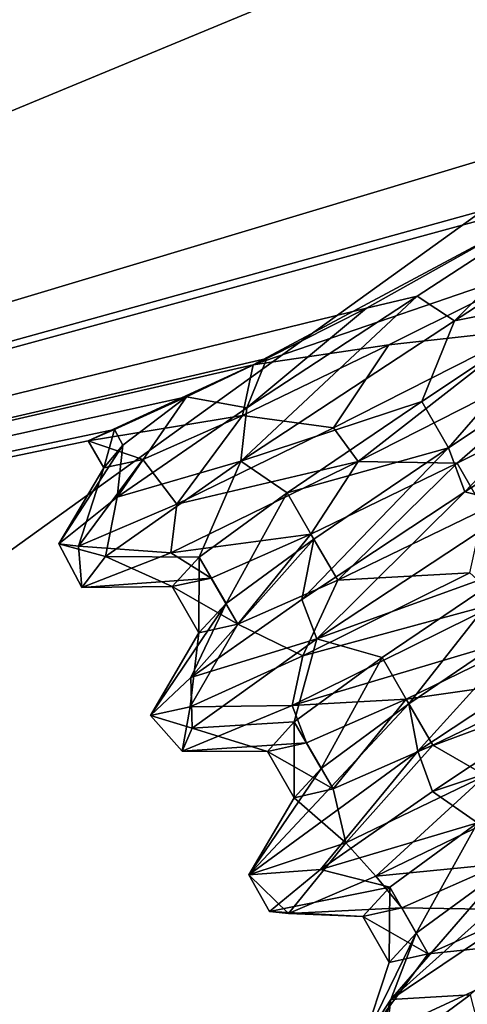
# Model space of a CAD drawing. Header units: millimetres. Extents: x -21.4 to 22.5, y -22.5 to 22.5.
# Tile 4 of 32: x 7.1 to 9, y -19.3 to -15.2. Entities that reach past the tile are written whole.
import ezdxf

# ---------------------------------------------------------------- set-up
doc = ezdxf.new("R2010")
doc.units = ezdxf.units.MM
doc.header["$LTSCALE"] = 65.185185
for name, color, linetype in [('1', 7, 'CONTINUOUS'), ('11', 7, 'CONTINUOUS'), ('12', 7, 'CONTINUOUS'), ('13', 7, 'CONTINUOUS'), ('14', 7, 'CONTINUOUS'), ('17', 7, 'CONTINUOUS'), ('18', 7, 'CONTINUOUS'), ('19', 7, 'CONTINUOUS'), ('2', 7, 'CONTINUOUS'), ('20', 7, 'CONTINUOUS'), ('21', 7, 'CONTINUOUS'), ('4', 7, 'CONTINUOUS'), ('41', 7, 'CONTINUOUS'), ('5', 7, 'CONTINUOUS'), ('6', 7, 'CONTINUOUS'), ('7', 7, 'CONTINUOUS'), ('8', 7, 'CONTINUOUS'), ('9', 7, 'CONTINUOUS')]:
    doc.layers.add(name, color=color, linetype=linetype)

msp = doc.modelspace()

# ---------------------------------------------------------------- linework, layer by layer
at = {"layer": '1', "linetype": 'CONTINUOUS'}
for points in [[(13.2362, 18.1909, 9.5), (0, 22.5, 9.5), (13.236, -18.1911, 9.5), (13.2362, 18.1909, 9.5)], [(13.236, -18.1911, 9.5), (0, 22.5, 9.5), (5.232, 3.029, 9.5), (13.236, -18.1911, 9.5)], [(5.2321, -3.0288, 9.5), (13.236, -18.1911, 9.5), (5.232, 3.029, 9.5), (5.2321, -3.0288, 9.5)], [(0, -6.05, 9.5), (13.236, -18.1911, 9.5), (5.2321, -3.0288, 9.5), (0, -6.05, 9.5)], [(0, -22.5, 9.5), (13.236, -18.1911, 9.5), (0, -6.05, 9.5), (0, -22.5, 9.5)]]:
    msp.add_3dface(points, dxfattribs=at)
at = {"layer": '11', "linetype": 'CONTINUOUS'}
for points in [[(8.542, -16.4099, 6.1712), (9.5122, -15.8672, 6.4294), (8.7537, -16.3593, 6.3745), (8.542, -16.4099, 6.1712)], [(9.3558, -16.2052, 1.9), (8.635, -16.5639, 2.06), (9.2184, -16.5003, 1.5672), (9.3558, -16.2052, 1.9)], [(8.0388, -16.8291, 5.9691), (8.542, -16.4099, 6.1712), (8.7537, -16.3593, 6.3745), (8.0388, -16.8291, 5.9691)], [(8.1224, -16.6216, 5.8068), (8.542, -16.4099, 6.1712), (8.0388, -16.8291, 5.9691), (8.1224, -16.6216, 5.8068)], [(9.2184, -16.5003, 1.5672), (8.635, -16.5639, 2.06), (8.403, -16.9129, 1.8548), (9.2184, -16.5003, 1.5672)], [(8.8854, -16.9967, 5.9403), (9.5562, -16.5514, 6.1), (8.9551, -17.1822, 6.3014), (8.8854, -16.9967, 5.9403)], [(8.9551, -17.1822, 6.3014), (9.5562, -16.5514, 6.1), (9.7706, -16.6525, 6.4468), (8.9551, -17.1822, 6.3014)], [(8.635, -16.5639, 2.06), (8.0202, -16.8615, 2.5152), (8.403, -16.9129, 1.8548), (8.635, -16.5639, 2.06)], [(7.7854, -16.7821, 5.2996), (8.1224, -16.6216, 5.8068), (8.0388, -16.8291, 5.9691), (7.7854, -16.7821, 5.2996)], [(7.5172, -16.9855, 4.6921), (7.7854, -16.7821, 5.2996), (7.4936, -17.2037, 5.2398), (7.5172, -16.9855, 4.6921)], [(7.4936, -17.2037, 5.2398), (7.7854, -16.7821, 5.2996), (8.0388, -16.8291, 5.9691), (7.4936, -17.2037, 5.2398)], [(8.0202, -16.8615, 2.5152), (7.6009, -17.0454, 3.1965), (7.7441, -17.2341, 2.475), (8.0202, -16.8615, 2.5152)], [(8.403, -16.9129, 1.8548), (8.0202, -16.8615, 2.5152), (7.7441, -17.2341, 2.475), (8.403, -16.9129, 1.8548)], [(7.437, -17.0812, 4), (7.5172, -16.9855, 4.6921), (7.2482, -17.4006, 4.3251), (7.437, -17.0812, 4)], [(7.2482, -17.4006, 4.3251), (7.5172, -16.9855, 4.6921), (7.4936, -17.2037, 5.2398), (7.2482, -17.4006, 4.3251)], [(8.3203, -17.3807, 5.4851), (8.8854, -16.9967, 5.9403), (8.27, -17.6351, 5.8038), (8.3203, -17.3807, 5.4851)], [(8.27, -17.6351, 5.8038), (8.8854, -16.9967, 5.9403), (8.9551, -17.1822, 6.3014), (8.27, -17.6351, 5.8038)], [(7.6009, -17.0454, 3.1965), (7.437, -17.0812, 4), (7.3312, -17.4101, 3.3558), (7.6009, -17.0454, 3.1965)], [(7.7441, -17.2341, 2.475), (7.6009, -17.0454, 3.1965), (7.3312, -17.4101, 3.3558), (7.7441, -17.2341, 2.475)], [(7.3312, -17.4101, 3.3558), (7.437, -17.0812, 4), (7.2482, -17.4006, 4.3251), (7.3312, -17.4101, 3.3558)], [(9.0351, -17.2556, 2.0597), (8.4202, -17.5534, 2.5148), (8.975, -17.5223, 1.7554), (9.0351, -17.2556, 2.0597)], [(7.951, -17.6516, 4.8038), (8.3203, -17.3807, 5.4851), (7.8035, -17.9629, 5.0252), (7.951, -17.6516, 4.8038)], [(7.8035, -17.9629, 5.0252), (8.3203, -17.3807, 5.4851), (8.27, -17.6351, 5.8038), (7.8035, -17.9629, 5.0252)], [(8.975, -17.5223, 1.7554), (8.4202, -17.5534, 2.5148), (8.2741, -17.8706, 2.3023), (8.975, -17.5223, 1.7554)], [(8.4202, -17.5534, 2.5148), (8.0009, -17.738, 3.1961), (8.2741, -17.8706, 2.3023), (8.4202, -17.5534, 2.5148)], [(7.8374, -17.7748, 4), (7.951, -17.6516, 4.8038), (7.6341, -18.1215, 4.074), (7.8374, -17.7748, 4)], [(7.6341, -18.1215, 4.074), (7.951, -17.6516, 4.8038), (7.8035, -17.9629, 5.0252), (7.6341, -18.1215, 4.074)], [(8.0009, -17.738, 3.1961), (7.8374, -17.7748, 4), (7.7997, -18.0858, 3.1146), (8.0009, -17.738, 3.1961)], [(8.2741, -17.8706, 2.3023), (8.0009, -17.738, 3.1961), (7.7997, -18.0858, 3.1146), (8.2741, -17.8706, 2.3023)], [(7.7997, -18.0858, 3.1146), (7.8374, -17.7748, 4), (7.6341, -18.1215, 4.074), (7.7997, -18.0858, 3.1146)]]:
    msp.add_3dface(points, dxfattribs=at)
at = {"layer": '12', "linetype": 'CONTINUOUS'}
for points in [[(9.4439, -16.3574, 6.1), (8.8854, -16.9967, 5.9403), (8.7736, -16.8029, 5.9403), (9.4439, -16.3574, 6.1)], [(9.5562, -16.5514, 6.1), (8.8854, -16.9967, 5.9403), (9.4439, -16.3574, 6.1), (9.5562, -16.5514, 6.1)], [(8.7736, -16.8029, 5.9403), (8.8854, -16.9967, 5.9403), (8.2078, -17.1856, 5.4852), (8.7736, -16.8029, 5.9403)], [(8.8854, -16.9967, 5.9403), (8.3203, -17.3807, 5.4851), (8.2078, -17.1856, 5.4852), (8.8854, -16.9967, 5.9403)], [(8.2078, -17.1856, 5.4852), (7.951, -17.6516, 4.8038), (7.838, -17.456, 4.8038), (8.2078, -17.1856, 5.4852)], [(8.3203, -17.3807, 5.4851), (7.951, -17.6516, 4.8038), (8.2078, -17.1856, 5.4852), (8.3203, -17.3807, 5.4851)], [(7.8374, -17.7748, 4), (7.7245, -17.5793, 4), (7.838, -17.456, 4.8038), (7.8374, -17.7748, 4)], [(7.951, -17.6516, 4.8038), (7.8374, -17.7748, 4), (7.838, -17.456, 4.8038), (7.951, -17.6516, 4.8038)]]:
    msp.add_3dface(points, dxfattribs=at)
at = {"layer": '13', "linetype": 'CONTINUOUS'}
for points in [[(8.6071, -17.878, 5.4848), (9.1731, -17.4953, 5.9402), (8.72, -18.0732, 5.485), (8.6071, -17.878, 5.4848)], [(8.72, -18.0732, 5.485), (9.1731, -17.4953, 5.9402), (9.285, -17.6893, 5.9402), (8.72, -18.0732, 5.485)], [(8.2378, -18.1487, 4.8035), (8.6071, -17.878, 5.4848), (8.3508, -18.3442, 4.8037), (8.2378, -18.1487, 4.8035)], [(8.3508, -18.3442, 4.8037), (8.6071, -17.878, 5.4848), (8.72, -18.0732, 5.485), (8.3508, -18.3442, 4.8037)], [(8.2373, -18.4674, 4), (8.125, -18.2728, 4), (8.2378, -18.1487, 4.8035), (8.2373, -18.4674, 4)], [(8.2373, -18.4674, 4), (8.2378, -18.1487, 4.8035), (8.3508, -18.3442, 4.8037), (8.2373, -18.4674, 4)]]:
    msp.add_3dface(points, dxfattribs=at)
at = {"layer": '14', "linetype": 'CONTINUOUS'}
for points in [[(9.0084, -18.5726, 5.485), (8.7507, -19.037, 4.8037), (8.6391, -18.8436, 4.8037), (9.0084, -18.5726, 5.485)], [(9.12, -18.766, 5.485), (8.7507, -19.037, 4.8037), (9.0084, -18.5726, 5.485), (9.12, -18.766, 5.485)], [(8.6373, -19.1602, 4), (8.5257, -18.9669, 4), (8.6391, -18.8436, 4.8037), (8.6373, -19.1602, 4)], [(8.7507, -19.037, 4.8037), (8.6373, -19.1602, 4), (8.6391, -18.8436, 4.8037), (8.7507, -19.037, 4.8037)]]:
    msp.add_3dface(points, dxfattribs=at)
at = {"layer": '17', "linetype": 'CONTINUOUS'}
for points in [[(9.9349, -15.7976, 6.3434), (9.4439, -16.3574, 6.1), (8.9114, -16.463, 6.3953), (9.9349, -15.7976, 6.3434)], [(9.4439, -16.3574, 6.1), (8.7736, -16.8029, 5.9403), (8.9114, -16.463, 6.3953), (9.4439, -16.3574, 6.1)], [(8.9114, -16.463, 6.3953), (8.7736, -16.8029, 5.9403), (8.0134, -17.0536, 5.8618), (8.9114, -16.463, 6.3953)], [(8.5063, -17.0544, 1.8464), (8.9224, -17.0619, 2.06), (9.5294, -16.5354, 1.5487), (8.5063, -17.0544, 1.8464)], [(8.9224, -17.0619, 2.06), (9.6431, -16.7026, 1.9), (9.5294, -16.5354, 1.5487), (8.9224, -17.0619, 2.06)], [(8.7736, -16.8029, 5.9403), (8.2078, -17.1856, 5.4852), (8.0134, -17.0536, 5.8618), (8.7736, -16.8029, 5.9403)], [(8.0134, -17.0536, 5.8618), (7.838, -17.456, 4.8038), (7.4447, -17.4536, 4.9024), (8.0134, -17.0536, 5.8618)], [(7.7189, -17.4389, 2.6358), (8.308, -17.3603, 2.5154), (8.5063, -17.0544, 1.8464), (7.7189, -17.4389, 2.6358)], [(8.2078, -17.1856, 5.4852), (7.838, -17.456, 4.8038), (8.0134, -17.0536, 5.8618), (8.2078, -17.1856, 5.4852)], [(8.308, -17.3603, 2.5154), (8.9224, -17.0619, 2.06), (8.5063, -17.0544, 1.8464), (8.308, -17.3603, 2.5154)], [(9.1828, -17.2398, 6.356), (9.1731, -17.4953, 5.9402), (8.3333, -17.8004, 5.776), (9.1828, -17.2398, 6.356)], [(7.8887, -17.5443, 3.1967), (8.308, -17.3603, 2.5154), (7.7189, -17.4389, 2.6358), (7.8887, -17.5443, 3.1967)], [(7.3443, -17.5834, 3.7404), (7.8887, -17.5443, 3.1967), (7.7189, -17.4389, 2.6358), (7.3443, -17.5834, 3.7404)], [(7.4447, -17.4536, 4.9024), (7.7245, -17.5793, 4), (7.3443, -17.5834, 3.7404), (7.4447, -17.4536, 4.9024)], [(7.838, -17.456, 4.8038), (7.7245, -17.5793, 4), (7.4447, -17.4536, 4.9024), (7.838, -17.456, 4.8038)], [(9.1731, -17.4953, 5.9402), (8.6071, -17.878, 5.4848), (8.3333, -17.8004, 5.776), (9.1731, -17.4953, 5.9402)], [(7.7245, -17.5793, 4), (7.8887, -17.5443, 3.1967), (7.3443, -17.5834, 3.7404), (7.7245, -17.5793, 4)], [(8.2284, -18.0797, 2.4682), (9.3225, -17.7538, 2.0598), (9.1102, -17.6444, 1.7379), (8.2284, -18.0797, 2.4682)], [(8.7081, -18.0527, 2.5151), (9.3225, -17.7538, 2.0598), (8.2284, -18.0797, 2.4682), (8.7081, -18.0527, 2.5151)], [(8.3333, -17.8004, 5.776), (8.2378, -18.1487, 4.8035), (7.8084, -18.1748, 4.7776), (8.3333, -17.8004, 5.776)], [(8.6071, -17.878, 5.4848), (8.2378, -18.1487, 4.8035), (8.3333, -17.8004, 5.776), (8.6071, -17.878, 5.4848)], [(7.7661, -18.2723, 3.5802), (8.289, -18.2373, 3.1964), (8.2284, -18.0797, 2.4682), (7.7661, -18.2723, 3.5802)], [(8.289, -18.2373, 3.1964), (8.7081, -18.0527, 2.5151), (8.2284, -18.0797, 2.4682), (8.289, -18.2373, 3.1964)], [(8.2378, -18.1487, 4.8035), (8.125, -18.2728, 4), (7.8084, -18.1748, 4.7776), (8.2378, -18.1487, 4.8035)], [(7.8084, -18.1748, 4.7776), (8.125, -18.2728, 4), (7.7661, -18.2723, 3.5802), (7.8084, -18.1748, 4.7776)], [(8.125, -18.2728, 4), (8.289, -18.2373, 3.1964), (7.7661, -18.2723, 3.5802), (8.125, -18.2728, 4)]]:
    msp.add_3dface(points, dxfattribs=at)
at = {"layer": '18', "linetype": 'CONTINUOUS'}
for points in [[(9.5122, -15.8672, 6.4294), (9.9349, -15.7976, 6.3434), (8.9114, -16.463, 6.3953), (9.5122, -15.8672, 6.4294)], [(8.7537, -16.3593, 6.3745), (9.5122, -15.8672, 6.4294), (8.9114, -16.463, 6.3953), (8.7537, -16.3593, 6.3745)], [(8.0388, -16.8291, 5.9691), (8.7537, -16.3593, 6.3745), (8.0134, -17.0536, 5.8618), (8.0388, -16.8291, 5.9691)], [(8.7537, -16.3593, 6.3745), (8.9114, -16.463, 6.3953), (8.0134, -17.0536, 5.8618), (8.7537, -16.3593, 6.3745)], [(9.2184, -16.5003, 1.5672), (8.403, -16.9129, 1.8548), (8.5063, -17.0544, 1.8464), (9.2184, -16.5003, 1.5672)], [(9.2184, -16.5003, 1.5672), (8.5063, -17.0544, 1.8464), (9.5294, -16.5354, 1.5487), (9.2184, -16.5003, 1.5672)], [(8.9551, -17.1822, 6.3014), (9.7706, -16.6525, 6.4468), (9.1828, -17.2398, 6.356), (8.9551, -17.1822, 6.3014)], [(7.4936, -17.2037, 5.2398), (8.0388, -16.8291, 5.9691), (8.0134, -17.0536, 5.8618), (7.4936, -17.2037, 5.2398)], [(8.403, -16.9129, 1.8548), (7.7441, -17.2341, 2.475), (8.5063, -17.0544, 1.8464), (8.403, -16.9129, 1.8548)], [(7.4936, -17.2037, 5.2398), (8.0134, -17.0536, 5.8618), (7.4447, -17.4536, 4.9024), (7.4936, -17.2037, 5.2398)], [(7.7441, -17.2341, 2.475), (7.7189, -17.4389, 2.6358), (8.5063, -17.0544, 1.8464), (7.7441, -17.2341, 2.475)], [(7.2482, -17.4006, 4.3251), (7.4936, -17.2037, 5.2398), (7.4447, -17.4536, 4.9024), (7.2482, -17.4006, 4.3251)], [(8.27, -17.6351, 5.8038), (8.9551, -17.1822, 6.3014), (8.3333, -17.8004, 5.776), (8.27, -17.6351, 5.8038)], [(8.9551, -17.1822, 6.3014), (9.1828, -17.2398, 6.356), (8.3333, -17.8004, 5.776), (8.9551, -17.1822, 6.3014)], [(7.7441, -17.2341, 2.475), (7.3312, -17.4101, 3.3558), (7.7189, -17.4389, 2.6358), (7.7441, -17.2341, 2.475)], [(7.3312, -17.4101, 3.3558), (7.2482, -17.4006, 4.3251), (7.3443, -17.5834, 3.7404), (7.3312, -17.4101, 3.3558)], [(7.2482, -17.4006, 4.3251), (7.4447, -17.4536, 4.9024), (7.3443, -17.5834, 3.7404), (7.2482, -17.4006, 4.3251)], [(7.3312, -17.4101, 3.3558), (7.3443, -17.5834, 3.7404), (7.7189, -17.4389, 2.6358), (7.3312, -17.4101, 3.3558)], [(8.975, -17.5223, 1.7554), (8.2741, -17.8706, 2.3023), (9.1102, -17.6444, 1.7379), (8.975, -17.5223, 1.7554)], [(7.8035, -17.9629, 5.0252), (8.27, -17.6351, 5.8038), (8.3333, -17.8004, 5.776), (7.8035, -17.9629, 5.0252)], [(8.2741, -17.8706, 2.3023), (8.2284, -18.0797, 2.4682), (9.1102, -17.6444, 1.7379), (8.2741, -17.8706, 2.3023)], [(7.8035, -17.9629, 5.0252), (8.3333, -17.8004, 5.776), (7.8084, -18.1748, 4.7776), (7.8035, -17.9629, 5.0252)], [(8.2741, -17.8706, 2.3023), (7.7997, -18.0858, 3.1146), (8.2284, -18.0797, 2.4682), (8.2741, -17.8706, 2.3023)], [(7.6341, -18.1215, 4.074), (7.8035, -17.9629, 5.0252), (7.8084, -18.1748, 4.7776), (7.6341, -18.1215, 4.074)], [(7.7997, -18.0858, 3.1146), (7.7661, -18.2723, 3.5802), (8.2284, -18.0797, 2.4682), (7.7997, -18.0858, 3.1146)], [(7.7997, -18.0858, 3.1146), (7.6341, -18.1215, 4.074), (7.7661, -18.2723, 3.5802), (7.7997, -18.0858, 3.1146)], [(7.6341, -18.1215, 4.074), (7.8084, -18.1748, 4.7776), (7.7661, -18.2723, 3.5802), (7.6341, -18.1215, 4.074)]]:
    msp.add_3dface(points, dxfattribs=at)
at = {"layer": '19', "linetype": 'CONTINUOUS'}
for points in [[(9.4297, -17.8273, 6.3338), (9.4768, -18.0045, 6.3126), (8.7567, -18.2712, 5.897), (9.4297, -17.8273, 6.3338)], [(9.4768, -18.0045, 6.3126), (8.8187, -18.4419, 5.8582), (8.7567, -18.2712, 5.897), (9.4768, -18.0045, 6.3126)], [(8.7567, -18.2712, 5.897), (8.3486, -18.7691, 5.1471), (8.0465, -18.791, 4.3426), (8.7567, -18.2712, 5.897)], [(8.8187, -18.4419, 5.8582), (8.3486, -18.7691, 5.1471), (8.7567, -18.2712, 5.897), (8.8187, -18.4419, 5.8582)], [(8.4549, -18.6572, 2.6146), (8.5813, -18.7977, 2.5488), (9.0411, -18.3738, 1.9743), (8.4549, -18.6572, 2.6146)], [(8.5813, -18.7977, 2.5488), (9.1958, -18.5005, 1.9242), (9.0411, -18.3738, 1.9743), (8.5813, -18.7977, 2.5488)], [(9.7448, -18.5741, 6.2973), (8.9777, -19.2962, 5.5713), (8.6436, -19.3152, 5.1179), (9.7448, -18.5741, 6.2973)], [(8.0465, -18.791, 4.3426), (8.2136, -18.9542, 3.3695), (8.4549, -18.6572, 2.6146), (8.0465, -18.791, 4.3426)], [(8.2136, -18.9542, 3.3695), (8.5813, -18.7977, 2.5488), (8.4549, -18.6572, 2.6146), (8.2136, -18.9542, 3.3695)], [(8.3486, -18.7691, 5.1471), (8.1339, -18.9459, 4.2767), (8.0465, -18.791, 4.3426), (8.3486, -18.7691, 5.1471)], [(8.1339, -18.9459, 4.2767), (8.2136, -18.9542, 3.3695), (8.0465, -18.791, 4.3426), (8.1339, -18.9459, 4.2767)], [(8.5266, -19.4967, 3.3536), (9.2731, -19.35, 2.1869), (9.4844, -19.0517, 1.9316), (8.5266, -19.4967, 3.3536)], [(8.6436, -19.3152, 5.1179), (8.5414, -19.6639, 3.8173), (8.5266, -19.4967, 3.3536), (8.6436, -19.3152, 5.1179)], [(8.6115, -19.5661, 4.7491), (8.5414, -19.6639, 3.8173), (8.6436, -19.3152, 5.1179), (8.6115, -19.5661, 4.7491)], [(8.9777, -19.2962, 5.5713), (8.6115, -19.5661, 4.7491), (8.6436, -19.3152, 5.1179), (8.9777, -19.2962, 5.5713)]]:
    msp.add_3dface(points, dxfattribs=at)
at = {"layer": '2', "linetype": 'CONTINUOUS'}
for points in [[(0, -22.5), (13.2362, -18.1909), (9.9968, -20.1571, 2.4538), (0, -22.5)], [(13.236, -18.1911, 9.5), (0, -22.5, 9.5), (12.1567, -18.9331, 6.2421), (13.236, -18.1911, 9.5)], [(12.1567, -18.9331, 6.2421), (0, -22.5, 9.5), (11.5037, -19.3369, 6.4318), (12.1567, -18.9331, 6.2421)]]:
    msp.add_3dface(points, dxfattribs=at)
at = {"layer": '20', "linetype": 'CONTINUOUS'}
for points in [[(9.5734, -18.1886, 5.9402), (8.8187, -18.4419, 5.8582), (9.4768, -18.0045, 6.3126), (9.5734, -18.1886, 5.9402)], [(9.5734, -18.1886, 5.9402), (9.0084, -18.5726, 5.485), (8.8187, -18.4419, 5.8582), (9.5734, -18.1886, 5.9402)], [(9.0084, -18.5726, 5.485), (8.3486, -18.7691, 5.1471), (8.8187, -18.4419, 5.8582), (9.0084, -18.5726, 5.485)], [(9.1085, -18.7459, 2.515), (9.1958, -18.5005, 1.9242), (8.5813, -18.7977, 2.5488), (9.1085, -18.7459, 2.515)], [(9.0084, -18.5726, 5.485), (8.6391, -18.8436, 4.8037), (8.3486, -18.7691, 5.1471), (9.0084, -18.5726, 5.485)], [(8.6391, -18.8436, 4.8037), (8.1339, -18.9459, 4.2767), (8.3486, -18.7691, 5.1471), (8.6391, -18.8436, 4.8037)], [(8.6892, -18.9303, 3.1962), (9.1085, -18.7459, 2.515), (8.5813, -18.7977, 2.5488), (8.6892, -18.9303, 3.1962)], [(8.6892, -18.9303, 3.1962), (8.5813, -18.7977, 2.5488), (8.2136, -18.9542, 3.3695), (8.6892, -18.9303, 3.1962)], [(8.6391, -18.8436, 4.8037), (8.5257, -18.9669, 4), (8.1339, -18.9459, 4.2767), (8.6391, -18.8436, 4.8037)], [(8.5257, -18.9669, 4), (8.2136, -18.9542, 3.3695), (8.1339, -18.9459, 4.2767), (8.5257, -18.9669, 4)], [(8.5257, -18.9669, 4), (8.6892, -18.9303, 3.1962), (8.2136, -18.9542, 3.3695), (8.5257, -18.9669, 4)], [(9.0389, -19.5361, 4.8037), (8.6115, -19.5661, 4.7491), (8.9777, -19.2962, 5.5713), (9.0389, -19.5361, 4.8037)]]:
    msp.add_3dface(points, dxfattribs=at)
at = {"layer": '21', "linetype": 'CONTINUOUS'}
for points in [[(8.72, -18.0732, 5.485), (9.285, -17.6893, 5.9402), (8.7567, -18.2712, 5.897), (8.72, -18.0732, 5.485)], [(9.285, -17.6893, 5.9402), (9.4297, -17.8273, 6.3338), (8.7567, -18.2712, 5.897), (9.285, -17.6893, 5.9402)], [(9.435, -17.9491, 2.0598), (8.82, -18.2465, 2.515), (9.0411, -18.3738, 1.9743), (9.435, -17.9491, 2.0598)], [(8.3508, -18.3442, 4.8037), (8.72, -18.0732, 5.485), (8.0465, -18.791, 4.3426), (8.3508, -18.3442, 4.8037)], [(8.72, -18.0732, 5.485), (8.7567, -18.2712, 5.897), (8.0465, -18.791, 4.3426), (8.72, -18.0732, 5.485)], [(8.82, -18.2465, 2.515), (8.4008, -18.4308, 3.1963), (8.4549, -18.6572, 2.6146), (8.82, -18.2465, 2.515)], [(8.82, -18.2465, 2.515), (8.4549, -18.6572, 2.6146), (9.0411, -18.3738, 1.9743), (8.82, -18.2465, 2.515)], [(8.2373, -18.4674, 4), (8.3508, -18.3442, 4.8037), (8.0465, -18.791, 4.3426), (8.2373, -18.4674, 4)], [(9.12, -18.766, 5.485), (9.685, -18.3821, 5.9402), (8.6436, -19.3152, 5.1179), (9.12, -18.766, 5.485)], [(9.685, -18.3821, 5.9402), (9.7448, -18.5741, 6.2973), (8.6436, -19.3152, 5.1179), (9.685, -18.3821, 5.9402)], [(8.4008, -18.4308, 3.1963), (8.2373, -18.4674, 4), (8.4549, -18.6572, 2.6146), (8.4008, -18.4308, 3.1963)], [(8.2373, -18.4674, 4), (8.0465, -18.791, 4.3426), (8.4549, -18.6572, 2.6146), (8.2373, -18.4674, 4)], [(8.7507, -19.037, 4.8037), (9.12, -18.766, 5.485), (8.6436, -19.3152, 5.1179), (8.7507, -19.037, 4.8037)], [(9.22, -18.9392, 2.515), (8.8007, -19.1236, 3.1963), (9.4844, -19.0517, 1.9316), (9.22, -18.9392, 2.515)], [(8.6373, -19.1602, 4), (8.7507, -19.037, 4.8037), (8.5266, -19.4967, 3.3536), (8.6373, -19.1602, 4)], [(8.7507, -19.037, 4.8037), (8.6436, -19.3152, 5.1179), (8.5266, -19.4967, 3.3536), (8.7507, -19.037, 4.8037)], [(8.8007, -19.1236, 3.1963), (8.5266, -19.4967, 3.3536), (9.4844, -19.0517, 1.9316), (8.8007, -19.1236, 3.1963)], [(8.8007, -19.1236, 3.1963), (8.6373, -19.1602, 4), (8.5266, -19.4967, 3.3536), (8.8007, -19.1236, 3.1963)]]:
    msp.add_3dface(points, dxfattribs=at)
at = {"layer": '4', "linetype": 'CONTINUOUS'}
for points in [[(13.2362, -18.1909), (0, -22.5), (13.0814, -13.0815), (13.2362, -18.1909)], [(13.0814, -13.0815), (0, -22.5), (0, -18.5), (13.0814, -13.0815)]]:
    msp.add_3dface(points, dxfattribs=at)
at = {"layer": '41', "linetype": 'CONTINUOUS'}
for points in [[(0, -18.5, 7.2), (13.0814, 13.0815, 7.2), (13.0818, -13.0811, 7.2), (0, -18.5, 7.2)], [(13.0814, 13.0815, 7.2), (0, -18.5, 7.2), (2.7405, -0.0006, 7.2), (13.0814, 13.0815, 7.2)]]:
    msp.add_3dface(points, dxfattribs=at)
at = {"layer": '5', "linetype": 'CONTINUOUS'}
for points in [[(0, -18.5, 7.2), (13.0818, -13.0811, 7.2), (9.5122, -15.8672, 6.4294), (0, -18.5, 7.2)], [(13.0814, -13.0815), (0, -18.5), (10.1987, -15.4349, 2.0442), (13.0814, -13.0815)], [(0, -18.5), (9.3904, -15.9396, 1.9092), (10.1987, -15.4349, 2.0442), (0, -18.5)], [(8.542, -16.4099, 6.1712), (0, -18.5, 7.2), (9.5122, -15.8672, 6.4294), (8.542, -16.4099, 6.1712)], [(9.3904, -15.9396, 1.9092), (0, -18.5), (8.0648, -16.6484, 2.383), (9.3904, -15.9396, 1.9092)], [(0, -18.5), (0, -18.5, 7.2), (8.542, -16.4099, 6.1712), (0, -18.5)], [(8.1224, -16.6216, 5.8068), (0, -18.5), (8.542, -16.4099, 6.1712), (8.1224, -16.6216, 5.8068)], [(7.7854, -16.7821, 5.2996), (0, -18.5), (8.1224, -16.6216, 5.8068), (7.7854, -16.7821, 5.2996)], [(8.0648, -16.6484, 2.383), (0, -18.5), (7.3716, -16.9679, 4), (8.0648, -16.6484, 2.383)], [(7.4821, -16.9195, 4.6996), (0, -18.5), (7.7854, -16.7821, 5.2996), (7.4821, -16.9195, 4.6996)], [(7.3716, -16.9679, 4), (0, -18.5), (7.4821, -16.9195, 4.6996), (7.3716, -16.9679, 4)]]:
    msp.add_3dface(points, dxfattribs=at)
at = {"layer": '6', "linetype": 'CONTINUOUS'}
for points in [[(9.3904, -15.9396, 1.9092), (8.0648, -16.6484, 2.383), (9.3558, -16.2052, 1.9), (9.3904, -15.9396, 1.9092)], [(9.3558, -16.2052, 1.9), (8.0648, -16.6484, 2.383), (8.635, -16.5639, 2.06), (9.3558, -16.2052, 1.9)], [(8.635, -16.5639, 2.06), (8.0648, -16.6484, 2.383), (8.0202, -16.8615, 2.5152), (8.635, -16.5639, 2.06)], [(8.0648, -16.6484, 2.383), (7.3716, -16.9679, 4), (8.0202, -16.8615, 2.5152), (8.0648, -16.6484, 2.383)], [(7.4821, -16.9195, 4.6996), (7.7854, -16.7821, 5.2996), (7.5172, -16.9855, 4.6921), (7.4821, -16.9195, 4.6996)], [(8.0202, -16.8615, 2.5152), (7.3716, -16.9679, 4), (7.6009, -17.0454, 3.1965), (8.0202, -16.8615, 2.5152)], [(7.3716, -16.9679, 4), (7.4821, -16.9195, 4.6996), (7.437, -17.0812, 4), (7.3716, -16.9679, 4)], [(7.437, -17.0812, 4), (7.4821, -16.9195, 4.6996), (7.5172, -16.9855, 4.6921), (7.437, -17.0812, 4)], [(7.6009, -17.0454, 3.1965), (7.3716, -16.9679, 4), (7.437, -17.0812, 4), (7.6009, -17.0454, 3.1965)]]:
    msp.add_3dface(points, dxfattribs=at)
at = {"layer": '7', "linetype": 'CONTINUOUS'}
for points in [[(8.9224, -17.0619, 2.06), (9.0351, -17.2556, 2.0597), (9.6431, -16.7026, 1.9), (8.9224, -17.0619, 2.06)], [(8.308, -17.3603, 2.5154), (8.4202, -17.5534, 2.5148), (8.9224, -17.0619, 2.06), (8.308, -17.3603, 2.5154)], [(8.4202, -17.5534, 2.5148), (9.0351, -17.2556, 2.0597), (8.9224, -17.0619, 2.06), (8.4202, -17.5534, 2.5148)], [(7.8887, -17.5443, 3.1967), (8.0009, -17.738, 3.1961), (8.308, -17.3603, 2.5154), (7.8887, -17.5443, 3.1967)], [(8.0009, -17.738, 3.1961), (8.4202, -17.5534, 2.5148), (8.308, -17.3603, 2.5154), (8.0009, -17.738, 3.1961)], [(7.7245, -17.5793, 4), (8.0009, -17.738, 3.1961), (7.8887, -17.5443, 3.1967), (7.7245, -17.5793, 4)], [(7.8374, -17.7748, 4), (8.0009, -17.738, 3.1961), (7.7245, -17.5793, 4), (7.8374, -17.7748, 4)]]:
    msp.add_3dface(points, dxfattribs=at)
at = {"layer": '8', "linetype": 'CONTINUOUS'}
for points in [[(9.3225, -17.7538, 2.0598), (8.7081, -18.0527, 2.5151), (9.435, -17.9491, 2.0598), (9.3225, -17.7538, 2.0598)], [(9.435, -17.9491, 2.0598), (8.7081, -18.0527, 2.5151), (8.82, -18.2465, 2.515), (9.435, -17.9491, 2.0598)], [(8.7081, -18.0527, 2.5151), (8.289, -18.2373, 3.1964), (8.4008, -18.4308, 3.1963), (8.7081, -18.0527, 2.5151)], [(8.82, -18.2465, 2.515), (8.7081, -18.0527, 2.5151), (8.4008, -18.4308, 3.1963), (8.82, -18.2465, 2.515)], [(8.289, -18.2373, 3.1964), (8.125, -18.2728, 4), (8.4008, -18.4308, 3.1963), (8.289, -18.2373, 3.1964)], [(8.125, -18.2728, 4), (8.2373, -18.4674, 4), (8.4008, -18.4308, 3.1963), (8.125, -18.2728, 4)]]:
    msp.add_3dface(points, dxfattribs=at)
at = {"layer": '9', "linetype": 'CONTINUOUS'}
for points in [[(8.6892, -18.9303, 3.1962), (9.22, -18.9392, 2.515), (9.1085, -18.7459, 2.515), (8.6892, -18.9303, 3.1962)], [(8.5257, -18.9669, 4), (8.8007, -19.1236, 3.1963), (8.6892, -18.9303, 3.1962), (8.5257, -18.9669, 4)], [(8.8007, -19.1236, 3.1963), (9.22, -18.9392, 2.515), (8.6892, -18.9303, 3.1962), (8.8007, -19.1236, 3.1963)], [(8.6373, -19.1602, 4), (8.8007, -19.1236, 3.1963), (8.5257, -18.9669, 4), (8.6373, -19.1602, 4)]]:
    msp.add_3dface(points, dxfattribs=at)

doc.saveas('drawing.dxf')
